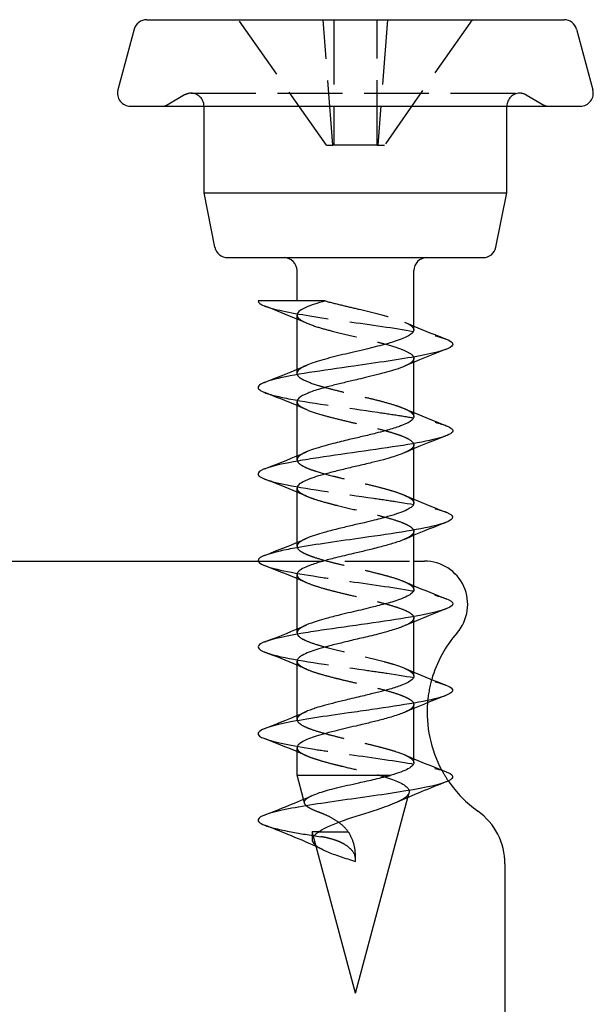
# Model space of a CAD drawing. Header units: millimetres. Extents: x -168 to 186, y -85 to 278.
# Tile 10 of 44: x -138 to -125, y -29 to -6. Entities that reach past the tile are written whole.
import ezdxf

# ---------------------------------------------------------------- set-up
doc = ezdxf.new("R2010")
doc.units = ezdxf.units.MM
doc.header["$LTSCALE"] = 10
doc.linetypes.add('ALLCAD_Strich', pattern=[0.2, 0.15, -0.05])
doc.layers.add('BESCH_KONT_sich_schn_grun_2d', color=10, linetype='Continuous')

msp = doc.modelspace()

# ---------------------------------------------------------------- linework, layer by layer
at = {"layer": 'BESCH_KONT_sich_schn_grun_2d', "linetype": 'Continuous'}
for p, q in [((-135.493, -6.045), (-125.843, -6.045)), ((-135.783, -6.267), (-136.158, -7.667)), ((-125.553, -6.267), (-125.178, -7.667)), ((-135.868, -8.045), (-125.468, -8.045)), ((-134.168, -10.045), (-134.168, -8.045)), ((-127.168, -10.045), (-127.168, -8.045)), ((-133.916, -11.304), (-134.168, -10.045)), ((-134.168, -10.045), (-127.168, -10.045)), ((-127.42, -11.304), (-127.168, -10.045)), ((-133.622, -11.545), (-127.714, -11.545)), ((-132.018, -12.545), (-132.018, -11.845)), ((-129.318, -13.218), (-129.318, -11.845)), ((-132.018, -14.127), (-132.018, -12.873)), ((-129.318, -15.217), (-129.318, -13.963)), ((-132.018, -16.126), (-132.018, -14.872)), ((-129.318, -17.217), (-129.318, -15.962)), ((-132.018, -18.127), (-132.018, -16.873)), ((-129.318, -19.217), (-129.318, -17.964)), ((-138.71, -18.558), (-132.916, -18.558)), ((-129.318, -18.558), (-129.072, -18.558)), ((-132.018, -20.127), (-132.018, -18.872)), ((-129.318, -21.218), (-129.318, -19.962)), ((-132.018, -22.128), (-132.018, -20.873)), ((-129.318, -23.218), (-129.318, -21.964)), ((-132.018, -23.507), (-132.018, -22.873)), ((-131.869, -24.064), (-132.018, -23.507)), ((-132.018, -23.507), (-129.839, -23.507)), ((-130.668, -28.545), (-129.456, -24.021)), ((-130.668, -28.545), (-131.638, -24.924)), ((-127.21, -25.557), (-127.21, -29.06))]:
    msp.add_line(p, q, dxfattribs=at)
at = {"layer": 'BESCH_KONT_sich_schn_grun_2d', "linetype": 'ALLCAD_Strich'}
for p, q in [((-131.337, -8.945), (-133.368, -6.045)), ((-131.187, -8.945), (-131.412, -6.045)), ((-131.168, -6.045), (-131.168, -8.945)), ((-130.168, -8.945), (-130.168, -6.045)), ((-129.924, -6.045), (-130.149, -8.945)), ((-127.968, -6.045), (-129.999, -8.945)), ((-134.618, -7.785), (-135.022, -8.018)), ((-134.468, -7.745), (-126.868, -7.745)), ((-126.718, -7.785), (-126.314, -8.018)), ((-131.337, -8.945), (-131.187, -8.945)), ((-131.168, -8.945), (-131.187, -8.945)), ((-130.168, -8.945), (-131.168, -8.945)), ((-130.168, -8.945), (-130.149, -8.945)), ((-130.149, -8.945), (-129.999, -8.945)), ((-129.318, -13.963), (-129.318, -13.872)), ((-132.018, -14.217), (-132.018, -14.127)), ((-129.318, -15.962), (-129.318, -15.873)), ((-132.018, -16.218), (-132.018, -16.126)), ((-129.318, -17.964), (-129.318, -17.872)), ((-132.018, -18.218), (-132.018, -18.127)), ((-132.916, -18.558), (-129.318, -18.558)), ((-129.318, -19.962), (-129.318, -19.873)), ((-132.018, -20.217), (-132.018, -20.127)), ((-129.318, -21.964), (-129.318, -21.872)), ((-132.018, -22.217), (-132.018, -22.128)), ((-131.844, -24.154), (-131.869, -24.064)), ((-129.456, -24.021), (-129.427, -23.912)), ((-131.668, -24.813), (-131.668, -25)), ((-131.638, -24.924), (-131.668, -24.813)), ((-131.5, -24.813), (-131.668, -24.813)), ((-131.5, -24.813), (-130.834, -24.813)), ((-130.668, -25.5), (-130.668, -25.348))]:
    msp.add_line(p, q, dxfattribs=at)
at = {"layer": 'BESCH_KONT_sich_schn_grun_2d', "linetype": 'Continuous'}
for centre, radius, start, end in [((-135.493, -6.345), 0.3, 90, 165), ((-125.843, -6.345), 0.3, 15, 90), ((-135.868, -7.745), 0.3, 165, 270), ((-125.468, -7.745), 0.3, 270, 15), ((-133.622, -11.245), 0.3, 191.3099, 270), ((-127.714, -11.245), 0.3, 270, 348.6901), ((-132.318, -11.845), 0.3, 360, 90), ((-129.018, -11.845), 0.3, 90, 180), ((-129.072, -19.558), 1, 318.8605, 90), ((-126.21, -22.058), 2.8, 138.8605, 164.1903), ((-126.21, -22.058), 2.8, 175.4109, 208.3177), ((-126.21, -22.058), 2.8, 214.4399, 234.4513), ((-128.71, -25.557), 1.5, 0, 54.4513)]:
    msp.add_arc(centre, radius, start, end, dxfattribs=at)
at = {"layer": 'BESCH_KONT_sich_schn_grun_2d', "linetype": 'ALLCAD_Strich'}
for centre, radius, start, end in [((-134.468, -8.045), 0.3, 90, 120), ((-134.468, -8.045), 0.3, 0, 90), ((-126.868, -8.045), 0.3, 90, 180), ((-126.868, -8.045), 0.3, 60, 90), ((-135.122, -7.845), 0.2, 270, 300), ((-126.214, -7.845), 0.2, 240, 270), ((-126.21, -22.058), 2.8, 164.1903, 175.4109), ((-126.21, -22.058), 2.8, 208.3177, 214.4399)]:
    msp.add_arc(centre, radius, start, end, dxfattribs=at)
for points in [[(-132.917, -12.545), (-132.917, -12.545), (-132.918, -12.545), (-132.918, -12.545)], [(-131.803, -13.055), (-131.874, -13.024), (-131.946, -12.994), (-132.018, -12.963)], [(-129.533, -13.035), (-129.462, -13.066), (-129.39, -13.097), (-129.318, -13.127)], [(-128.57, -13.663), (-128.582, -13.667), (-128.594, -13.672), (-128.606, -13.677)], [(-132.767, -14.428), (-132.758, -14.425), (-132.75, -14.421), (-132.742, -14.418)], [(-131.8, -15.056), (-131.873, -15.025), (-131.945, -14.994), (-132.018, -14.963)], [(-129.532, -15.036), (-129.461, -15.067), (-129.39, -15.097), (-129.318, -15.127)], [(-128.566, -15.661), (-128.588, -15.669), (-128.611, -15.678), (-128.633, -15.687)], [(-132.763, -16.426), (-132.758, -16.424), (-132.752, -16.422), (-132.747, -16.42)], [(-131.796, -17.058), (-131.869, -17.026), (-131.944, -16.994), (-132.018, -16.963)], [(-129.538, -17.034), (-129.465, -17.066), (-129.392, -17.097), (-129.318, -17.128)], [(-128.576, -17.666), (-128.597, -17.674), (-128.618, -17.682), (-128.638, -17.69)], [(-131.806, -19.054), (-131.876, -19.023), (-131.947, -18.993), (-132.018, -18.963)], [(-129.539, -19.032), (-129.466, -19.064), (-129.392, -19.096), (-129.318, -19.127)], [(-128.567, -19.661), (-128.59, -19.67), (-128.613, -19.679), (-128.636, -19.688)], [(-132.773, -20.43), (-132.758, -20.424), (-132.743, -20.418), (-132.728, -20.412)], [(-131.795, -21.058), (-131.869, -21.026), (-131.943, -20.995), (-132.018, -20.963)], [(-129.535, -21.034), (-129.463, -21.065), (-129.391, -21.096), (-129.318, -21.126)], [(-128.574, -21.665), (-128.582, -21.668), (-128.591, -21.672), (-128.599, -21.675)], [(-131.805, -23.054), (-131.876, -23.023), (-131.947, -22.993), (-132.018, -22.963)], [(-129.534, -23.035), (-129.463, -23.066), (-129.39, -23.096), (-129.318, -23.127)], [(-129.717, -24.136), (-129.717, -24.136), (-129.717, -24.136), (-129.718, -24.136)], [(-131.419, -25.23), (-131.471, -25.204), (-131.523, -25.18), (-131.576, -25.155)]]:
    msp.add_open_spline(points, degree=3, dxfattribs=at)
at = {"layer": 'BESCH_KONT_sich_schn_grun_2d', "linetype": 'Continuous'}
for points, knots in [([(-131.364, -12.545), (-131.381, -12.545), (-131.398, -12.545), (-131.415, -12.545), (-131.818, -12.545), (-132.258, -12.545), (-132.554, -12.545), (-132.711, -12.545), (-132.832, -12.545), (-132.917, -12.545)], [-0.2111389, -0.2111389, -0.2111389, -0.2111389, -0.2054491, -0.2054491, -0.2054491, -0.0711626, -0.0711626, -0.0711626, 0, 0, 0, 0]), ([(-131.364, -12.545), (-131.455, -12.57), (-131.54, -12.595), (-131.691, -12.645), (-131.758, -12.67), (-131.885, -12.727), (-131.939, -12.759), (-132.003, -12.818), (-132.018, -12.845), (-132.018, -12.873)], [0, 0, 0, 0, 0.0328826, 0.0328826, 0.0655377, 0.0655377, 0.1072006, 0.1072006, 0.1430198, 0.1430198, 0.1430198, 0.1430198]), ([(-129.318, -13.218), (-129.318, -13.222), (-129.318, -13.227), (-129.323, -13.252), (-129.336, -13.273), (-129.398, -13.334), (-129.47, -13.375), (-129.622, -13.436), (-129.682, -13.458), (-129.824, -13.503), (-129.907, -13.527), (-130.134, -13.589), (-130.284, -13.627), (-130.529, -13.685), (-130.619, -13.706), (-130.878, -13.767), (-131.046, -13.807), (-131.371, -13.891), (-131.524, -13.933), (-131.706, -13.996), (-131.756, -14.015), (-131.8, -14.034)], [-4.496143, -4.496143, -4.496143, -4.496143, -4.4900402, -4.4900402, -4.4626515, -4.4626515, -4.409862, -4.409862, -4.3818045, -4.3818045, -4.350019, -4.350019, -4.3010294, -4.3010294, -4.2733858, -4.2733858, -4.2208499, -4.2208499, -4.1639112, -4.1639112, -4.1388751, -4.1388751, -4.1388751, -4.1388751]), ([(-128.571, -13.427), (-128.432, -13.482), (-128.32, -13.613), (-129.077, -13.821), (-130.893, -14.076), (-132.48, -14.305), (-132.988, -14.508), (-132.898, -14.611), (-132.766, -14.663), (-132.764, -14.664)], [5.912568, 5.912568, 5.912568, 5.912568, 6.430235, 7.149884, 7.869534, 8.829067, 9.308834, 9.7886, 9.797074, 9.797074, 9.797074, 9.797074]), ([(-129.536, -14.056), (-129.593, -14.081), (-129.66, -14.106), (-129.801, -14.152), (-129.871, -14.172), (-130.096, -14.235), (-130.263, -14.276), (-130.506, -14.335), (-130.575, -14.351), (-130.741, -14.39), (-130.836, -14.412), (-131.027, -14.458), (-131.121, -14.481), (-131.306, -14.528), (-131.395, -14.552), (-131.533, -14.593), (-131.587, -14.61), (-131.682, -14.643), (-131.725, -14.659), (-131.863, -14.715), (-131.936, -14.754), (-132.004, -14.82), (-132.018, -14.846), (-132.018, -14.872)], [0.6599032, 0.6599032, 0.6599032, 0.6599032, 0.6923807, 0.6923807, 0.7197421, 0.7197421, 0.7743548, 0.7743548, 0.7958425, 0.7958425, 0.825246, 0.825246, 0.855728, 0.855728, 0.887361, 0.887361, 0.9091493, 0.9091493, 0.9295711, 0.9295711, 0.9822283, 0.9822283, 1.0164506, 1.0164506, 1.0164506, 1.0164506]), ([(-129.318, -15.217), (-129.318, -15.226), (-129.319, -15.235), (-129.329, -15.264), (-129.344, -15.284), (-129.409, -15.342), (-129.48, -15.379), (-129.606, -15.429), (-129.639, -15.441), (-129.763, -15.485), (-129.865, -15.516), (-130.047, -15.566), (-130.12, -15.585), (-130.298, -15.63), (-130.404, -15.655), (-130.61, -15.704), (-130.71, -15.727), (-130.938, -15.781), (-131.064, -15.812), (-131.259, -15.862), (-131.331, -15.881), (-131.486, -15.925), (-131.566, -15.949), (-131.699, -15.993), (-131.754, -16.013), (-131.801, -16.034)], [-3.6213877, -3.6213877, -3.6213877, -3.6213877, -3.6101324, -3.6101324, -3.5840652, -3.5840652, -3.5339215, -3.5339215, -3.51783, -3.51783, -3.4775882, -3.4775882, -3.4523968, -3.4523968, -3.418994, -3.418994, -3.3882626, -3.3882626, -3.3482506, -3.3482506, -3.3231753, -3.3231753, -3.2913072, -3.2913072, -3.2642085, -3.2642085, -3.2642085, -3.2642085]), ([(-128.567, -15.429), (-128.507, -15.453), (-128.418, -15.502), (-128.389, -15.654), (-129.386, -15.883), (-131.2, -16.112), (-132.415, -16.315), (-133.022, -16.474), (-132.906, -16.607), (-132.761, -16.663)], [12.202536, 12.202536, 12.202536, 12.202536, 12.427316, 12.667199, 13.626732, 14.586265, 14.826149, 15.545798, 16.079354, 16.079354, 16.079354, 16.079354]), ([(-129.533, -16.054), (-129.613, -16.088), (-129.713, -16.123), (-129.889, -16.177), (-129.953, -16.196), (-130.105, -16.237), (-130.194, -16.259), (-130.399, -16.309), (-130.515, -16.336), (-130.737, -16.388), (-130.841, -16.413), (-131.048, -16.463), (-131.149, -16.489), (-131.342, -16.539), (-131.434, -16.564), (-131.592, -16.612), (-131.66, -16.634), (-131.801, -16.687), (-131.868, -16.718), (-131.954, -16.772), (-131.981, -16.795), (-132.011, -16.836), (-132.018, -16.855), (-132.018, -16.873)], [1.5324341, 1.5324341, 1.5324341, 1.5324341, 1.5779732, 1.5779732, 1.6017533, 1.6017533, 1.631367, 1.631367, 1.667518, 1.667518, 1.699684, 1.699684, 1.7324597, 1.7324597, 1.7657093, 1.7657093, 1.7951791, 1.7951791, 1.8352299, 1.8352299, 1.8649983, 1.8649983, 1.8892832, 1.8892832, 1.8892832, 1.8892832]), ([(-129.318, -17.217), (-129.318, -17.219), (-129.318, -17.221), (-129.321, -17.254), (-129.342, -17.286), (-129.407, -17.336), (-129.439, -17.355), (-129.53, -17.401), (-129.596, -17.427), (-129.736, -17.475), (-129.807, -17.497), (-129.992, -17.551), (-130.109, -17.582), (-130.31, -17.633), (-130.388, -17.652), (-130.569, -17.695), (-130.671, -17.718), (-130.876, -17.766), (-130.979, -17.791), (-131.189, -17.843), (-131.294, -17.87), (-131.464, -17.918), (-131.531, -17.938), (-131.663, -17.981), (-131.726, -18.003), (-131.789, -18.029), (-131.797, -18.033), (-131.805, -18.036)], [-2.7470568, -2.7470568, -2.7470568, -2.7470568, -2.7444385, -2.7444385, -2.7038271, -2.7038271, -2.6788014, -2.6788014, -2.6439911, -2.6439911, -2.6145936, -2.6145936, -2.5740841, -2.5740841, -2.5491699, -2.5491699, -2.5176627, -2.5176627, -2.4856253, -2.4856253, -2.4496399, -2.4496399, -2.423543, -2.423543, -2.3936373, -2.3936373, -2.3891859, -2.3891859, -2.3891859, -2.3891859]), ([(-128.565, -17.428), (-128.327, -17.524), (-128.449, -17.721), (-130.295, -17.995), (-131.766, -18.199), (-132.822, -18.402), (-133.047, -18.54), (-132.797, -18.652), (-132.77, -18.662)], [18.48289, 18.48289, 18.48289, 18.48289, 19.38393, 20.343463, 21.063113, 21.302996, 22.262529, 22.358557, 22.358557, 22.358557, 22.358557]), ([(-129.536, -18.057), (-129.542, -18.06), (-129.549, -18.062), (-129.596, -18.082), (-129.639, -18.098), (-129.767, -18.141), (-129.858, -18.168), (-130.057, -18.223), (-130.165, -18.251), (-130.374, -18.303), (-130.472, -18.327), (-130.619, -18.362), (-130.667, -18.373), (-130.854, -18.417), (-130.993, -18.45), (-131.231, -18.509), (-131.332, -18.535), (-131.538, -18.594), (-131.637, -18.627), (-131.789, -18.684), (-131.846, -18.708), (-131.935, -18.757), (-131.967, -18.781), (-132.008, -18.828), (-132.018, -18.85), (-132.018, -18.872)], [2.405647, 2.405647, 2.405647, 2.405647, 2.4094395, 2.4094395, 2.4309122, 2.4309122, 2.4668194, 2.4668194, 2.5032153, 2.5032153, 2.533989, 2.533989, 2.5486472, 2.5486472, 2.5918436, 2.5918436, 2.626704, 2.626704, 2.6684029, 2.6684029, 2.7013817, 2.7013817, 2.7332176, 2.7332176, 2.7621635, 2.7621635, 2.7621635, 2.7621635]), ([(-129.318, -19.217), (-129.318, -19.244), (-129.333, -19.271), (-129.388, -19.323), (-129.424, -19.347), (-129.52, -19.396), (-129.581, -19.422), (-129.706, -19.466), (-129.765, -19.485), (-129.932, -19.535), (-130.046, -19.565), (-130.217, -19.609), (-130.267, -19.621), (-130.467, -19.671), (-130.62, -19.707), (-130.858, -19.763), (-130.941, -19.782), (-131.136, -19.83), (-131.246, -19.857), (-131.42, -19.905), (-131.49, -19.925), (-131.647, -19.975), (-131.729, -20.004), (-131.799, -20.034), (-131.801, -20.035), (-131.803, -20.036)], [-1.8730071, -1.8730071, -1.8730071, -1.8730071, -1.8371123, -1.8371123, -1.8063876, -1.8063876, -1.7729565, -1.7729565, -1.7478294, -1.7478294, -1.7073965, -1.7073965, -1.6909926, -1.6909926, -1.6437002, -1.6437002, -1.6176018, -1.6176018, -1.581278, -1.581278, -1.5551254, -1.5551254, -1.5169037, -1.5169037, -1.5156612, -1.5156612, -1.5156612, -1.5156612]), ([(-128.577, -19.426), (-128.47, -19.466), (-128.268, -19.609), (-129.181, -19.853), (-130.981, -20.082), (-132.265, -20.286), (-133.009, -20.455), (-132.929, -20.598), (-132.759, -20.665)], [24.757545, 24.757545, 24.757545, 24.757545, 25.141129, 26.100662, 27.060195, 27.300078, 28.019728, 28.649719, 28.649719, 28.649719, 28.649719]), ([(-129.535, -20.055), (-129.562, -20.067), (-129.592, -20.079), (-129.709, -20.123), (-129.808, -20.154), (-129.991, -20.207), (-130.069, -20.227), (-130.273, -20.279), (-130.403, -20.309), (-130.653, -20.368), (-130.771, -20.396), (-130.987, -20.449), (-131.086, -20.473), (-131.24, -20.512), (-131.298, -20.528), (-131.5, -20.582), (-131.629, -20.622), (-131.799, -20.687), (-131.854, -20.712), (-131.929, -20.756), (-131.955, -20.774), (-131.998, -20.814), (-132.012, -20.836), (-132.018, -20.863), (-132.018, -20.868), (-132.018, -20.873)], [3.2786403, 3.2786403, 3.2786403, 3.2786403, 3.2942703, 3.2942703, 3.3352579, 3.3352579, 3.3622897, 3.3622897, 3.4034333, 3.4034333, 3.4396968, 3.4396968, 3.4711572, 3.4711572, 3.4911933, 3.4911933, 3.5435001, 3.5435001, 3.5763682, 3.5763682, 3.5999879, 3.5999879, 3.6289163, 3.6289163, 3.6354052, 3.6354052, 3.6354052, 3.6354052]), ([(-129.318, -21.218), (-129.318, -21.22), (-129.318, -21.222), (-129.32, -21.244), (-129.329, -21.264), (-129.368, -21.307), (-129.4, -21.331), (-129.48, -21.376), (-129.526, -21.397), (-129.651, -21.448), (-129.739, -21.478), (-129.897, -21.525), (-129.961, -21.543), (-130.117, -21.584), (-130.21, -21.607), (-130.359, -21.643), (-130.414, -21.657), (-130.529, -21.684), (-130.59, -21.699), (-130.718, -21.73), (-130.785, -21.745), (-130.948, -21.784), (-131.042, -21.807), (-131.223, -21.852), (-131.31, -21.875), (-131.457, -21.915), (-131.519, -21.934), (-131.615, -21.964), (-131.651, -21.977), (-131.726, -22.004), (-131.764, -22.019), (-131.798, -22.034)], [-0.9993076, -0.9993076, -0.9993076, -0.9993076, -0.9969361, -0.9969361, -0.970349, -0.970349, -0.9390856, -0.9390856, -0.9116658, -0.9116658, -0.8732124, -0.8732124, -0.8496247, -0.8496247, -0.8188546, -0.8188546, -0.8016824, -0.8016824, -0.7828195, -0.7828195, -0.7621698, -0.7621698, -0.7322377, -0.7322377, -0.702607, -0.702607, -0.6785392, -0.6785392, -0.6627465, -0.6627465, -0.6432635, -0.6432635, -0.6432635, -0.6432635]), ([(-128.575, -21.425), (-128.354, -21.512), (-128.389, -21.701), (-129.741, -21.915), (-131.189, -22.118), (-132.592, -22.322), (-133.059, -22.52), (-132.822, -22.642), (-132.771, -22.661)], [31.039394, 31.039394, 31.039394, 31.039394, 31.85786, 32.817393, 33.057276, 33.776926, 34.736459, 34.922526, 34.922526, 34.922526, 34.922526]), ([(-129.533, -22.055), (-129.552, -22.063), (-129.571, -22.071), (-129.674, -22.111), (-129.771, -22.142), (-129.977, -22.202), (-130.082, -22.23), (-130.284, -22.281), (-130.378, -22.304), (-130.533, -22.342), (-130.594, -22.356), (-130.822, -22.409), (-130.989, -22.448), (-131.241, -22.511), (-131.332, -22.535), (-131.49, -22.581), (-131.559, -22.602), (-131.684, -22.644), (-131.739, -22.664), (-131.857, -22.713), (-131.911, -22.742), (-131.98, -22.793), (-132, -22.815), (-132.015, -22.849), (-132.018, -22.861), (-132.018, -22.873)], [4.1514387, 4.1514387, 4.1514387, 4.1514387, 4.1620573, 4.1620573, 4.2037034, 4.2037034, 4.2402678, 4.2402678, 4.2701898, 4.2701898, 4.2887722, 4.2887722, 4.3406287, 4.3406287, 4.3718995, 4.3718995, 4.3993461, 4.3993461, 4.4262152, 4.4262152, 4.4642698, 4.4642698, 4.4936162, 4.4936162, 4.5085663, 4.5085663, 4.5085663, 4.5085663]), ([(-128.572, -23.426), (-128.558, -23.432), (-128.361, -23.513), (-128.404, -23.671), (-129.588, -23.9), (-131.309, -24.129), (-132.711, -24.358), (-133.013, -24.536), (-132.831, -24.637), (-132.767, -24.662)], [37.326076, 37.326076, 37.326076, 37.326076, 37.375175, 38.094824, 38.814474, 39.534124, 40.253774, 40.973423, 41.208738, 41.208738, 41.208738, 41.208738]), ([(-129.318, -23.218), (-129.318, -23.219), (-129.318, -23.22), (-129.319, -23.243), (-129.329, -23.264), (-129.371, -23.311), (-129.406, -23.336), (-129.499, -23.386), (-129.554, -23.41), (-129.684, -23.458), (-129.757, -23.482), (-129.838, -23.507)], [-0.1262245, -0.1262245, -0.1262245, -0.1262245, -0.1243413, -0.1243413, -0.0967711, -0.0967711, -0.063477, -0.063477, -0.0316935, -0.0316935, -0.0000011, -0.0000011, -0.0000011, -0.0000011]), ([(-131.664, -23.974), (-131.616, -23.953), (-131.56, -23.932), (-131.384, -23.873), (-131.25, -23.837), (-130.941, -23.76), (-130.767, -23.721), (-130.462, -23.653), (-130.334, -23.625), (-130.078, -23.567), (-129.953, -23.537), (-129.839, -23.507)], [0.157019, 0.157019, 0.157019, 0.157019, 0.1848509, 0.1848509, 0.234212, 0.234212, 0.288041, 0.288041, 0.3274494, 0.3274494, 0.3696756, 0.3696756, 0.3696756, 0.3696756]), ([(-129.718, -24.136), (-129.841, -24.192), (-129.996, -24.248), (-130.168, -24.305), (-130.416, -24.388), (-130.7, -24.473), (-130.947, -24.559), (-131.18, -24.641), (-131.383, -24.726), (-131.5, -24.813)], [0.2362405, 0.2362405, 0.2362405, 0.2362405, 0.2949299, 0.2949299, 0.2949299, 0.3790925, 0.3790925, 0.3790925, 0.4585143, 0.4585143, 0.4585143, 0.4585143]), ([(-131.576, -25.155), (-131.789, -25.057), (-132.01, -24.965), (-132.408, -24.803), (-132.587, -24.732), (-132.767, -24.662)], [0.177821, 0.177821, 0.177821, 0.177821, 0.893217, 0.893217, 1.471532, 1.471532, 1.471532, 1.471532]), ([(-131.5, -24.813), (-131.633, -24.889), (-131.691, -24.966), (-131.659, -25.042), (-131.647, -25.072), (-131.62, -25.103), (-131.582, -25.133)], [40.253192, 40.253192, 40.253192, 40.253192, 40.973423, 40.973423, 40.973423, 41.257661, 41.257661, 41.257661, 41.257661])]:
    msp.add_open_spline(points, degree=3, knots=knots, dxfattribs=at)
for points in [[(-132.917, -12.545), (-132.917, -12.585), (-132.866, -12.624), (-132.764, -12.664)], [(-132.018, -12.963), (-132.265, -12.86), (-132.514, -12.761), (-132.764, -12.664)], [(-129.318, -13.127), (-129.071, -13.23), (-128.82, -13.329), (-128.569, -13.427)], [(-128.606, -13.677), (-128.918, -13.799), (-129.231, -13.923), (-129.536, -14.056)], [(-132.742, -14.418), (-132.425, -14.294), (-132.109, -14.168), (-131.8, -14.034)], [(-132.018, -14.963), (-132.264, -14.86), (-132.514, -14.761), (-132.764, -14.664)], [(-129.318, -15.127), (-129.07, -15.231), (-128.819, -15.33), (-128.567, -15.428)], [(-128.633, -15.687), (-128.935, -15.805), (-129.237, -15.926), (-129.533, -16.054)], [(-132.747, -16.42), (-132.429, -16.295), (-132.111, -16.168), (-131.801, -16.034)], [(-132.018, -16.963), (-132.263, -16.86), (-132.512, -16.761), (-132.761, -16.663)], [(-129.318, -17.128), (-129.07, -17.232), (-128.818, -17.332), (-128.566, -17.43)], [(-128.638, -17.69), (-128.94, -17.808), (-129.241, -17.929), (-129.536, -18.057)], [(-132.77, -18.428), (-132.446, -18.301), (-132.122, -18.173), (-131.805, -18.036)], [(-132.018, -18.963), (-132.267, -18.86), (-132.518, -18.76), (-132.77, -18.662)], [(-129.318, -19.127), (-129.072, -19.23), (-128.823, -19.329), (-128.573, -19.427)], [(-128.636, -19.688), (-128.938, -19.806), (-129.24, -19.927), (-129.535, -20.055)], [(-132.728, -20.412), (-132.417, -20.291), (-132.107, -20.168), (-131.803, -20.036)], [(-132.018, -20.963), (-132.262, -20.86), (-132.511, -20.762), (-132.759, -20.665)], [(-129.318, -21.126), (-129.073, -21.229), (-128.824, -21.328), (-128.575, -21.425)], [(-128.599, -21.675), (-128.913, -21.798), (-129.226, -21.923), (-129.533, -22.055)], [(-132.765, -22.428), (-132.44, -22.301), (-132.115, -22.172), (-131.798, -22.034)], [(-132.018, -22.963), (-132.267, -22.859), (-132.519, -22.76), (-132.771, -22.661)], [(-129.318, -23.127), (-129.072, -23.23), (-128.822, -23.329), (-128.572, -23.427)], [(-128.571, -23.663), (-128.957, -23.814), (-129.344, -23.968), (-129.717, -24.136)], [(-132.769, -24.429), (-132.397, -24.283), (-132.024, -24.136), (-131.664, -23.974)]]:
    msp.add_open_spline(points, degree=3, dxfattribs=at)
at = {"layer": 'BESCH_KONT_sich_schn_grun_2d', "linetype": 'ALLCAD_Strich'}
for points, knots in [([(-132.764, -12.664), (-132.754, -12.668), (-132.538, -12.748), (-131.715, -12.905), (-129.994, -13.134), (-128.938, -13.308), (-128.626, -13.406), (-128.571, -13.427)], [3.514072, 3.514072, 3.514072, 3.514072, 3.551636, 4.271285, 4.990935, 5.710585, 5.912568, 5.912568, 5.912568, 5.912568]), ([(-131.364, -12.545), (-131.243, -12.579), (-131.11, -12.612), (-130.843, -12.676), (-130.71, -12.708), (-130.408, -12.779), (-130.242, -12.819), (-129.939, -12.898), (-129.804, -12.937), (-129.628, -12.997), (-129.572, -13.018), (-129.473, -13.062), (-129.432, -13.084), (-129.345, -13.144), (-129.318, -13.181), (-129.318, -13.218)], [-4.7903816, -4.7903816, -4.7903816, -4.7903816, -4.7465454, -4.7465454, -4.7056152, -4.7056152, -4.6530903, -4.6530903, -4.6021016, -4.6021016, -4.5740445, -4.5740445, -4.544748, -4.544748, -4.496143, -4.496143, -4.496143, -4.496143]), ([(-132.018, -12.873), (-132.018, -12.888), (-132.013, -12.903), (-131.983, -12.953), (-131.939, -12.987), (-131.791, -13.064), (-131.678, -13.106), (-131.432, -13.183), (-131.309, -13.216), (-131.011, -13.292), (-130.831, -13.334), (-130.509, -13.41), (-130.368, -13.444), (-130.15, -13.498), (-130.069, -13.519), (-129.844, -13.58), (-129.713, -13.62), (-129.504, -13.7), (-129.425, -13.739), (-129.327, -13.818), (-129.309, -13.858), (-129.336, -13.939), (-129.383, -13.979), (-129.483, -14.032), (-129.508, -14.044), (-129.536, -14.056)], [0.1430198, 0.1430198, 0.1430198, 0.1430198, 0.1629745, 0.1629745, 0.2080581, 0.2080581, 0.2638352, 0.2638352, 0.3075597, 0.3075597, 0.3632842, 0.3632842, 0.406937, 0.406937, 0.4342329, 0.4342329, 0.4870281, 0.4870281, 0.5387827, 0.5387827, 0.590935, 0.590935, 0.6443172, 0.6443172, 0.6599032, 0.6599032, 0.6599032, 0.6599032]), ([(-131.8, -14.034), (-131.853, -14.057), (-131.897, -14.08), (-131.97, -14.129), (-131.997, -14.155), (-132.03, -14.223), (-132.014, -14.265), (-131.94, -14.329), (-131.907, -14.349), (-131.781, -14.413), (-131.665, -14.456), (-131.46, -14.518), (-131.39, -14.538), (-131.221, -14.583), (-131.118, -14.61), (-130.898, -14.664), (-130.78, -14.692), (-130.55, -14.746), (-130.437, -14.772), (-130.234, -14.821), (-130.143, -14.843), (-129.941, -14.897), (-129.834, -14.928), (-129.681, -14.978), (-129.628, -14.997), (-129.507, -15.045), (-129.447, -15.074), (-129.373, -15.123), (-129.351, -15.144), (-129.324, -15.182), (-129.318, -15.2), (-129.318, -15.217)], [-4.1388751, -4.1388751, -4.1388751, -4.1388751, -4.108829, -4.108829, -4.0745743, -4.0745743, -4.0193149, -4.0193149, -3.9918386, -3.9918386, -3.9355009, -3.9355009, -3.9097596, -3.9097596, -3.8757543, -3.8757543, -3.839351, -3.839351, -3.8044906, -3.8044906, -3.774623, -3.774623, -3.7343915, -3.7343915, -3.7096149, -3.7096149, -3.6712371, -3.6712371, -3.644428, -3.644428, -3.6213877, -3.6213877, -3.6213877, -3.6213877]), ([(-132.764, -14.664), (-132.636, -14.714), (-132.007, -14.865), (-130.656, -15.043), (-129.635, -15.195), (-129.02, -15.299), (-128.7, -15.377), (-128.567, -15.429)], [9.797074, 9.797074, 9.797074, 9.797074, 10.268367, 11.2279, 11.467783, 11.707666, 12.202536, 12.202536, 12.202536, 12.202536]), ([(-132.018, -14.872), (-132.018, -14.889), (-132.013, -14.905), (-131.974, -14.965), (-131.91, -15.007), (-131.718, -15.093), (-131.591, -15.136), (-131.346, -15.206), (-131.241, -15.233), (-131.022, -15.288), (-130.908, -15.315), (-130.693, -15.367), (-130.594, -15.39), (-130.426, -15.431), (-130.358, -15.447), (-130.178, -15.491), (-130.069, -15.518), (-129.91, -15.562), (-129.855, -15.578), (-129.733, -15.616), (-129.67, -15.637), (-129.541, -15.685), (-129.481, -15.712), (-129.366, -15.779), (-129.327, -15.819), (-129.317, -15.873), (-129.318, -15.886), (-129.33, -15.922), (-129.348, -15.944), (-129.41, -15.994), (-129.459, -16.021), (-129.525, -16.05), (-129.529, -16.052), (-129.533, -16.054)], [1.0164506, 1.0164506, 1.0164506, 1.0164506, 1.0381252, 1.0381252, 1.0939757, 1.0939757, 1.1501016, 1.1501016, 1.1862724, 1.1862724, 1.2220507, 1.2220507, 1.2527512, 1.2527512, 1.2742218, 1.2742218, 1.3105089, 1.3105089, 1.331487, 1.331487, 1.3593662, 1.3593662, 1.3948689, 1.3948689, 1.4470585, 1.4470585, 1.4644475, 1.4644475, 1.4939133, 1.4939133, 1.5301995, 1.5301995, 1.5324341, 1.5324341, 1.5324341, 1.5324341]), ([(-131.801, -16.034), (-131.81, -16.038), (-131.818, -16.041), (-131.891, -16.075), (-131.941, -16.105), (-131.994, -16.155), (-132.008, -16.175), (-132.023, -16.222), (-132.016, -16.249), (-131.977, -16.298), (-131.951, -16.32), (-131.872, -16.369), (-131.815, -16.396), (-131.696, -16.443), (-131.64, -16.463), (-131.456, -16.522), (-131.313, -16.56), (-131.11, -16.611), (-131.062, -16.623), (-130.89, -16.665), (-130.762, -16.695), (-130.553, -16.745), (-130.471, -16.765), (-130.276, -16.811), (-130.165, -16.838), (-129.977, -16.888), (-129.897, -16.91), (-129.734, -16.959), (-129.655, -16.986), (-129.536, -17.034), (-129.493, -17.053), (-129.384, -17.111), (-129.34, -17.149), (-129.32, -17.197), (-129.318, -17.207), (-129.318, -17.217)], [-3.2642085, -3.2642085, -3.2642085, -3.2642085, -3.2594382, -3.2594382, -3.2201252, -3.2201252, -3.1946654, -3.1946654, -3.1582715, -3.1582715, -3.1298502, -3.1298502, -3.0942149, -3.0942149, -3.0688533, -3.0688533, -3.0171448, -3.0171448, -3.0016709, -3.0016709, -2.9622179, -2.9622179, -2.9368178, -2.9368178, -2.9007871, -2.9007871, -2.8715884, -2.8715884, -2.8363799, -2.8363799, -2.8105189, -2.8105189, -2.7604289, -2.7604289, -2.7470568, -2.7470568, -2.7470568, -2.7470568]), ([(-132.761, -16.663), (-132.646, -16.709), (-132.073, -16.856), (-130.764, -17.028), (-129.385, -17.232), (-128.803, -17.34), (-128.58, -17.422), (-128.565, -17.428)], [16.079354, 16.079354, 16.079354, 16.079354, 16.505331, 17.464864, 17.704748, 18.424397, 18.48289, 18.48289, 18.48289, 18.48289]), ([(-132.018, -16.873), (-132.018, -16.88), (-132.017, -16.887), (-132.008, -16.92), (-131.986, -16.946), (-131.911, -17.003), (-131.854, -17.033), (-131.732, -17.085), (-131.675, -17.106), (-131.521, -17.157), (-131.419, -17.186), (-131.236, -17.235), (-131.161, -17.254), (-130.922, -17.312), (-130.753, -17.352), (-130.533, -17.405), (-130.481, -17.417), (-130.32, -17.456), (-130.213, -17.482), (-130.026, -17.53), (-129.944, -17.552), (-129.766, -17.604), (-129.675, -17.633), (-129.539, -17.687), (-129.488, -17.71), (-129.397, -17.761), (-129.361, -17.788), (-129.326, -17.834), (-129.318, -17.853), (-129.318, -17.893), (-129.327, -17.914), (-129.358, -17.952), (-129.376, -17.967), (-129.419, -17.998), (-129.443, -18.012), (-129.491, -18.037), (-129.513, -18.047), (-129.536, -18.057)], [1.8892832, 1.8892832, 1.8892832, 1.8892832, 1.8983861, 1.8983861, 1.9333535, 1.9333535, 1.9725456, 1.9725456, 2.0000507, 2.0000507, 2.0388593, 2.0388593, 2.0640665, 2.0640665, 2.1160943, 2.1160943, 2.1322506, 2.1322506, 2.166484, 2.166484, 2.1956679, 2.1956679, 2.2345496, 2.2345496, 2.2645298, 2.2645298, 2.3004887, 2.3004887, 2.3255313, 2.3255313, 2.3536739, 2.3536739, 2.3738452, 2.3738452, 2.3926131, 2.3926131, 2.405647, 2.405647, 2.405647, 2.405647]), ([(-131.805, -18.036), (-131.868, -18.063), (-131.918, -18.091), (-131.983, -18.141), (-132.002, -18.164), (-132.022, -18.213), (-132.02, -18.239), (-131.986, -18.292), (-131.956, -18.318), (-131.875, -18.366), (-131.83, -18.388), (-131.725, -18.432), (-131.668, -18.453), (-131.513, -18.504), (-131.411, -18.534), (-131.226, -18.583), (-131.149, -18.602), (-130.95, -18.65), (-130.827, -18.679), (-130.603, -18.733), (-130.502, -18.757), (-130.299, -18.806), (-130.198, -18.831), (-130.027, -18.875), (-129.956, -18.894), (-129.783, -18.943), (-129.688, -18.974), (-129.544, -19.029), (-129.489, -19.054), (-129.402, -19.103), (-129.369, -19.127), (-129.33, -19.171), (-129.321, -19.19), (-129.318, -19.212), (-129.318, -19.215), (-129.318, -19.217)], [-2.3891859, -2.3891859, -2.3891859, -2.3891859, -2.3529786, -2.3529786, -2.3236666, -2.3236666, -2.2892211, -2.2892211, -2.2544727, -2.2544727, -2.2253149, -2.2253149, -2.1980001, -2.1980001, -2.1591445, -2.1591445, -2.1334068, -2.1334068, -2.0950284, -2.0950284, -2.0640811, -2.0640811, -2.0310966, -2.0310966, -2.0060404, -2.0060404, -1.9658134, -1.9658134, -1.9339189, -1.9339189, -1.9019487, -1.9019487, -1.8768494, -1.8768494, -1.8730071, -1.8730071, -1.8730071, -1.8730071]), ([(-132.77, -18.662), (-132.535, -18.754), (-131.888, -18.871), (-130.541, -19.064), (-129.351, -19.227), (-128.737, -19.365), (-128.577, -19.426)], [22.358557, 22.358557, 22.358557, 22.358557, 23.222062, 23.461946, 24.181596, 24.757545, 24.757545, 24.757545, 24.757545]), ([(-132.018, -18.872), (-132.018, -18.878), (-132.017, -18.883), (-132.011, -18.912), (-131.996, -18.935), (-131.947, -18.98), (-131.913, -19.001), (-131.812, -19.053), (-131.735, -19.084), (-131.561, -19.143), (-131.468, -19.171), (-131.283, -19.223), (-131.195, -19.246), (-131.004, -19.294), (-130.902, -19.318), (-130.669, -19.372), (-130.54, -19.402), (-130.317, -19.456), (-130.223, -19.479), (-130.045, -19.525), (-129.961, -19.548), (-129.804, -19.594), (-129.73, -19.617), (-129.591, -19.665), (-129.527, -19.691), (-129.42, -19.744), (-129.378, -19.773), (-129.33, -19.825), (-129.319, -19.848), (-129.318, -19.887), (-129.322, -19.903), (-129.356, -19.958), (-129.411, -19.997), (-129.507, -20.043), (-129.521, -20.049), (-129.535, -20.055)], [2.7621635, 2.7621635, 2.7621635, 2.7621635, 2.7691693, 2.7691693, 2.7990717, 2.7990717, 2.8274727, 2.8274727, 2.8681354, 2.8681354, 2.904996, 2.904996, 2.9348622, 2.9348622, 2.9670566, 2.9670566, 3.0067861, 3.0067861, 3.0371161, 3.0371161, 3.0666025, 3.0666025, 3.0968925, 3.0968925, 3.1308727, 3.1308727, 3.1674779, 3.1674779, 3.1978762, 3.1978762, 3.2184161, 3.2184161, 3.2705887, 3.2705887, 3.2786403, 3.2786403, 3.2786403, 3.2786403]), ([(-131.803, -20.036), (-131.864, -20.062), (-131.912, -20.088), (-131.977, -20.135), (-131.997, -20.157), (-132.019, -20.201), (-132.021, -20.223), (-132.002, -20.276), (-131.972, -20.307), (-131.895, -20.357), (-131.857, -20.376), (-131.738, -20.429), (-131.644, -20.462), (-131.462, -20.518), (-131.383, -20.54), (-131.139, -20.606), (-130.962, -20.648), (-130.691, -20.712), (-130.601, -20.733), (-130.335, -20.797), (-130.162, -20.838), (-129.929, -20.902), (-129.856, -20.923), (-129.657, -20.984), (-129.548, -21.024), (-129.44, -21.08), (-129.416, -21.095), (-129.373, -21.125), (-129.355, -21.141), (-129.326, -21.178), (-129.318, -21.198), (-129.318, -21.218)], [-1.5156612, -1.5156612, -1.5156612, -1.5156612, -1.4813624, -1.4813624, -1.452858, -1.452858, -1.4241137, -1.4241137, -1.3842513, -1.3842513, -1.3586997, -1.3586997, -1.314729, -1.314729, -1.2855771, -1.2855771, -1.2293194, -1.2293194, -1.201742, -1.201742, -1.1464384, -1.1464384, -1.1190138, -1.1190138, -1.0655238, -1.0655238, -1.0466188, -1.0466188, -1.0259137, -1.0259137, -0.9993076, -0.9993076, -0.9993076, -0.9993076]), ([(-132.759, -20.665), (-132.669, -20.7), (-132.177, -20.836), (-130.985, -20.999), (-129.572, -21.202), (-128.888, -21.319), (-128.613, -21.41), (-128.575, -21.425)], [28.649719, 28.649719, 28.649719, 28.649719, 28.979261, 29.938794, 30.178677, 30.898327, 31.039394, 31.039394, 31.039394, 31.039394]), ([(-132.018, -20.873), (-132.018, -20.894), (-132.008, -20.916), (-131.966, -20.964), (-131.931, -20.989), (-131.834, -21.043), (-131.771, -21.071), (-131.632, -21.121), (-131.561, -21.144), (-131.383, -21.196), (-131.274, -21.225), (-131.083, -21.273), (-131.006, -21.292), (-130.825, -21.336), (-130.721, -21.36), (-130.55, -21.401), (-130.484, -21.417), (-130.323, -21.455), (-130.229, -21.478), (-130.042, -21.525), (-129.949, -21.55), (-129.783, -21.599), (-129.709, -21.623), (-129.588, -21.667), (-129.538, -21.688), (-129.452, -21.729), (-129.415, -21.75), (-129.349, -21.798), (-129.327, -21.826), (-129.315, -21.878), (-129.32, -21.901), (-129.358, -21.956), (-129.397, -21.987), (-129.477, -22.03), (-129.503, -22.043), (-129.533, -22.055)], [3.6354052, 3.6354052, 3.6354052, 3.6354052, 3.6643632, 3.6643632, 3.6978373, 3.6978373, 3.7334691, 3.7334691, 3.7636974, 3.7636974, 3.8021058, 3.8021058, 3.8268543, 3.8268543, 3.858983, 3.858983, 3.8794814, 3.8794814, 3.9095347, 3.9095347, 3.9423825, 3.9423825, 3.9733401, 3.9733401, 3.9998488, 3.9998488, 4.0271926, 4.0271926, 4.064239, 4.064239, 4.0952365, 4.0952365, 4.1345893, 4.1345893, 4.1514387, 4.1514387, 4.1514387, 4.1514387]), ([(-131.798, -22.034), (-131.853, -22.058), (-131.899, -22.082), (-131.963, -22.125), (-131.984, -22.144), (-132.018, -22.19), (-132.023, -22.217), (-132.006, -22.264), (-131.991, -22.284), (-131.933, -22.335), (-131.881, -22.366), (-131.77, -22.415), (-131.722, -22.433), (-131.581, -22.482), (-131.482, -22.512), (-131.293, -22.564), (-131.209, -22.587), (-131.012, -22.637), (-130.899, -22.664), (-130.666, -22.719), (-130.548, -22.746), (-130.327, -22.798), (-130.224, -22.823), (-130.056, -22.867), (-129.989, -22.885), (-129.85, -22.924), (-129.779, -22.946), (-129.585, -23.01), (-129.482, -23.053), (-129.351, -23.137), (-129.318, -23.177), (-129.318, -23.218)], [-0.6432635, -0.6432635, -0.6432635, -0.6432635, -0.6120616, -0.6120616, -0.5866827, -0.5866827, -0.550899, -0.550899, -0.5248969, -0.5248969, -0.4852962, -0.4852962, -0.4604071, -0.4604071, -0.4209352, -0.4209352, -0.3922074, -0.3922074, -0.3564424, -0.3564424, -0.3202984, -0.3202984, -0.2872375, -0.2872375, -0.2637225, -0.2637225, -0.2357601, -0.2357601, -0.1790217, -0.1790217, -0.1262245, -0.1262245, -0.1262245, -0.1262245]), ([(-132.771, -22.661), (-132.561, -22.743), (-132.006, -22.851), (-130.756, -23.035), (-129.474, -23.208), (-128.756, -23.355), (-128.572, -23.426)], [34.922526, 34.922526, 34.922526, 34.922526, 35.695992, 35.935875, 36.655525, 37.326076, 37.326076, 37.326076, 37.326076]), ([(-132.018, -22.873), (-132.018, -22.886), (-132.015, -22.899), (-132.001, -22.925), (-131.992, -22.938), (-131.964, -22.965), (-131.945, -22.98), (-131.896, -23.01), (-131.867, -23.025), (-131.785, -23.063), (-131.728, -23.086), (-131.604, -23.129), (-131.538, -23.15), (-131.381, -23.197), (-131.287, -23.222), (-131.125, -23.263), (-131.061, -23.279), (-130.855, -23.329), (-130.71, -23.362), (-130.411, -23.433), (-130.258, -23.47), (-130.116, -23.507)], [4.5085663, 4.5085663, 4.5085663, 4.5085663, 4.5256965, 4.5256965, 4.5421365, 4.5421365, 4.5614883, 4.5614883, 4.5820758, 4.5820758, 4.6115095, 4.6115095, 4.6387777, 4.6387777, 4.6718745, 4.6718745, 4.6928144, 4.6928144, 4.7372114, 4.7372114, 4.7854258, 4.7854258, 4.7854258, 4.7854258]), ([(-130.116, -23.507), (-130.074, -23.519), (-130.033, -23.531), (-129.994, -23.544), (-129.735, -23.626), (-129.54, -23.711), (-129.462, -23.798), (-129.388, -23.881), (-129.421, -23.965), (-129.557, -24.052), (-129.601, -24.08), (-129.655, -24.108), (-129.718, -24.136)], [0.0000032, 0.0000032, 0.0000032, 0.0000032, 0.0147714, 0.0147714, 0.0147714, 0.1127715, 0.1127715, 0.1127715, 0.2061681, 0.2061681, 0.2061681, 0.2362405, 0.2362405, 0.2362405, 0.2362405]), ([(-131.546, -24.35), (-131.613, -24.324), (-131.67, -24.299), (-131.761, -24.25), (-131.795, -24.226), (-131.853, -24.162), (-131.857, -24.122), (-131.814, -24.064), (-131.792, -24.045), (-131.736, -24.009), (-131.703, -23.992), (-131.664, -23.974)], [0.0000012, 0.0000012, 0.0000012, 0.0000012, 0.0306022, 0.0306022, 0.0606487, 0.0606487, 0.1101675, 0.1101675, 0.134601, 0.134601, 0.157019, 0.157019, 0.157019, 0.157019]), ([(-130.834, -24.813), (-130.88, -24.752), (-130.932, -24.696), (-131.052, -24.595), (-131.117, -24.551), (-131.254, -24.472), (-131.324, -24.44), (-131.446, -24.388), (-131.498, -24.368), (-131.546, -24.35)], [0.00012085, 0.00012085, 0.00012085, 0.00012085, 0.02309695, 0.02309695, 0.0468664, 0.0468664, 0.07233695, 0.07233695, 0.09393719, 0.09393719, 0.09393719, 0.09393719]), ([(-132.767, -24.662), (-132.635, -24.714), (-132.266, -24.803), (-131.715, -24.892), (-131.465, -24.93)], [41.2087384, 41.2087384, 41.2087384, 41.2087384, 41.6930731, 42.0492695, 42.0492695, 42.0492695, 42.0492695]), ([(-130.668, -25.429), (-130.668, -25.358), (-130.706, -25.285), (-130.771, -25.219), (-130.808, -25.182), (-130.855, -25.144), (-130.915, -25.108), (-130.932, -25.098), (-130.949, -25.089), (-130.968, -25.079), (-130.996, -25.065), (-131.026, -25.051), (-131.058, -25.038), (-131.1, -25.021), (-131.145, -25.005), (-131.192, -24.991), (-131.251, -24.973), (-131.311, -24.958), (-131.372, -24.946), (-131.39, -24.943), (-131.408, -24.939), (-131.426, -24.936), (-131.434, -24.935), (-131.442, -24.934), (-131.449, -24.932), (-131.455, -24.931), (-131.46, -24.931), (-131.466, -24.93)], [-0.1461239, -0.1461239, -0.1461239, -0.1461239, -0.0932819, -0.0932819, -0.0932819, -0.0640244, -0.0640244, -0.0640244, -0.0559627, -0.0559627, -0.0559627, -0.043989, -0.043989, -0.043989, -0.0286849, -0.0286849, -0.0286849, -0.0098729, -0.0098729, -0.0098729, -0.0041715, -0.0041715, -0.0041715, -0.0017551, -0.0017551, -0.0017551, 0, 0, 0, 0]), ([(-130.668, -25.348), (-130.668, -25.253), (-130.684, -25.158), (-130.741, -24.977), (-130.782, -24.892), (-130.834, -24.813)], [0, 0, 0, 0, 0.02845751, 0.02845751, 0.05691022, 0.05691022, 0.05691022, 0.05691022]), ([(-131.582, -25.133), (-131.523, -25.179), (-131.435, -25.225), (-131.326, -25.271), (-131.146, -25.348), (-130.907, -25.424), (-130.668, -25.5)], [41.257661, 41.257661, 41.257661, 41.257661, 41.693073, 41.693073, 41.693073, 42.411501, 42.411501, 42.411501, 42.411501])]:
    msp.add_open_spline(points, degree=3, knots=knots, dxfattribs=at)

doc.saveas('drawing.dxf')
